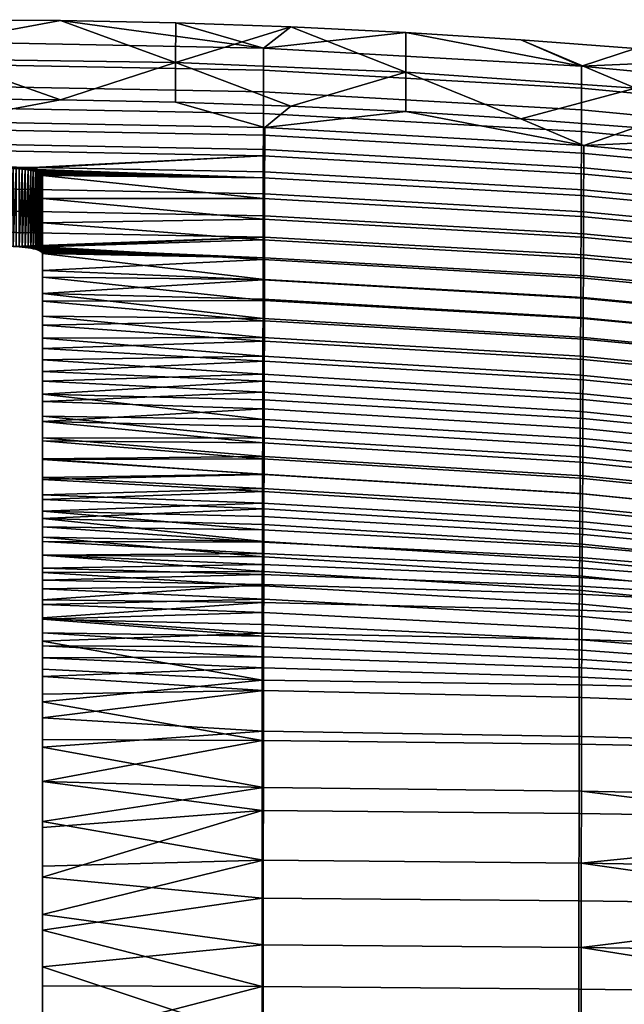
# Model space of a CAD drawing. Header units: millimetres. Extents: x -983 to 983, y -260 to 258.
# Tile 253 of 256: x 743 to 812, y 147 to 258. Entities that reach past the tile are written whole.
import ezdxf

# ---------------------------------------------------------------- set-up
doc = ezdxf.new("R2010")
doc.units = ezdxf.units.MM
doc.header["$MEASUREMENT"] = 0
doc.layers.add('ram', color=31, linetype='Continuous')

msp = doc.modelspace()

# ---------------------------------------------------------------- meshes
at = {"layer": 'ram'}
mesh = msp.add_polyface(dxfattribs=at)
corners = [(735, 253.65, 873.35), (735, 249.17, 873.94), (748.04, 249.08, 873.96), (761.07, 248.81, 874.02), (761.07, 253.29, 873.42), (748.04, 258.03, 872.78), (735, 258.12, 872.76), (761.08, 257.76, 872.83), (774.1, 257.31, 872.92), (735, 244.11, 850.42), (771.15, 243.43, 850.57), (771.15, 245.94, 862.33), (735, 246.63, 862.18), (735, 241.61, 838.65), (771.14, 240.93, 838.81), (735, 239.12, 826.88), (771.14, 238.45, 827.04), (735, 236.62, 814.91), (771.13, 235.95, 815.07), (761.07, 248.81, 874.02), (748.04, 249.08, 873.96), (735, 249.17, 873.94), (771.01, 252.43, 849.62), (735, 253.11, 849.49), (735, 255.61, 861.13), (771.02, 254.92, 861.26), (771.01, 249.96, 837.98), (735, 250.63, 837.84), (771, 247.5, 826.33), (735, 248.18, 826.19), (771, 245.06, 814.68), (735, 245.74, 814.54), (770.99, 242.72, 803.35), (735, 243.39, 803.21), (748.04, 258.03, 872.78), (735, 258.12, 872.76), (742.68, 241.31, 793.21), (742.34, 241.32, 793.25), (743.04, 241.29, 793.13), (742, 241.33, 793.27), (770.99, 240.26, 791.37), (743.73, 241.23, 792.88), (743.38, 241.26, 793.02), (744.39, 241.15, 792.5), (744.07, 241.19, 792.71), (744.69, 241.09, 792.25), (745.21, 240.97, 791.69), (744.96, 241.04, 791.98), (745.61, 240.84, 791.05), (745.42, 240.91, 791.38), (745.75, 240.77, 790.71), (745.94, 240.63, 790.02), (745.86, 240.7, 790.37), (746, 240.49, 789.35), (745.99, 240.56, 789.68), (770.99, 237.89, 779.7), (746, 237.89, 776.51), (761.08, 257.76, 872.83), (742.34, 232.5, 795.05), (742.34, 241.32, 793.25), (742.68, 241.31, 793.21), (743.04, 241.29, 793.13), (742.68, 232.49, 795.01), (743.38, 241.26, 793.02), (743.38, 232.45, 794.83), (743.04, 232.47, 794.93), (743.73, 241.23, 792.88), (744.07, 241.19, 792.71), (744.39, 241.15, 792.5), (744.07, 232.37, 794.51), (744.69, 241.09, 792.25), (744.39, 232.33, 794.3), (743.73, 232.41, 794.68), (742, 232.51, 795.07), (742, 241.33, 793.27), (744.96, 232.22, 793.78), (744.96, 241.04, 791.98), (745.21, 240.97, 791.69), (745.42, 232.09, 793.18), (745.42, 240.91, 791.38), (745.61, 240.84, 791.05), (745.21, 232.16, 793.49), (745.75, 231.95, 792.51), (745.75, 240.77, 790.71), (745.86, 240.7, 790.37), (746, 236.08, 790.25), (745.94, 240.63, 790.02), (745.99, 240.56, 789.68), (746, 240.49, 789.35), (745.86, 231.88, 792.17), (745.61, 232.02, 792.85), (744.69, 232.28, 794.05), (746, 237.89, 776.51), (735, 241.35, 793.26), (735, 232.53, 795.06)]
mesh.append_faces([[corners[k] for k in face] for face in [(0, 1, 2, 2), (2, 3, 4, 4), (2, 4, 0, 0), (4, 5, 6, 0), (4, 7, 5, 5), (8, 7, 4, 4), (9, 10, 11, 12), (13, 14, 10, 9), (15, 16, 14, 13), (17, 18, 16, 15), (12, 11, 19, 20), (12, 20, 21, 21), (22, 23, 24, 25), (26, 27, 23, 22), (28, 29, 27, 26), (30, 31, 29, 28), (32, 33, 31, 30), (34, 24, 35, 35), (36, 37, 33, 33), (32, 38, 36, 36), (39, 33, 37, 37), (40, 41, 42, 42), (40, 43, 44, 44), (40, 45, 43, 43), (44, 41, 40, 40), (42, 38, 32, 32), (40, 46, 47, 47), (40, 48, 49, 49), (40, 50, 48, 48), (49, 46, 40, 40), (40, 51, 52, 52), (40, 53, 54, 54), (55, 56, 53, 53), (54, 51, 40, 40), (52, 50, 40, 40), (47, 45, 40, 40), (25, 34, 57, 57), (40, 42, 32, 32), (36, 33, 32, 32), (25, 24, 34, 34), (58, 59, 60, 60), (60, 61, 62, 62), (61, 63, 64, 65), (64, 63, 66, 66), (67, 68, 69, 69), (68, 70, 71, 71), (67, 72, 66, 66), (73, 74, 59, 59), (75, 76, 77, 77), (78, 79, 80, 80), (79, 81, 77, 77), (82, 83, 84, 84), (85, 86, 87, 87), (85, 87, 88, 88), (86, 89, 84, 84), (83, 90, 80, 80), (76, 91, 70, 70), (90, 78, 80, 80), (81, 75, 77, 77), (88, 92, 85, 85), (93, 74, 94, 94)]])
mesh = msp.add_polyface(dxfattribs=at)
corners = [(774.1, 248.36, 874.11), (787.11, 247.73, 874.25), (787.12, 252.2, 873.65), (761.07, 253.29, 873.42), (761.07, 248.81, 874.02), (787.12, 256.68, 873.04), (774.1, 257.31, 872.92), (771.14, 238.45, 827.04), (807.22, 236.41, 827.51), (807.23, 238.88, 839.27), (771.14, 240.93, 838.81), (771.13, 235.95, 815.07), (807.22, 233.92, 815.54), (771.13, 233.55, 803.49), (807.21, 231.52, 803.97), (771.12, 231.18, 791.9), (807.2, 229.15, 792.38), (771.12, 228.75, 779.92), (807.19, 226.72, 780.41), (771.12, 226.39, 768.12), (807.18, 224.35, 768.63), (771.11, 224.06, 756.33), (807.17, 222.01, 756.83), (771.11, 221.76, 744.52), (807.17, 219.7, 745.04), (771.1, 219.5, 732.71), (807.16, 217.42, 733.23), (771.1, 217.26, 720.89), (807.15, 215.17, 721.42), (771.09, 215.14, 709.45), (807.14, 213.03, 710), (771.09, 212.92, 697.23), (807.13, 210.78, 697.79), (771.15, 245.94, 862.33), (787.11, 247.73, 874.25), (774.1, 248.36, 874.11), (761.07, 248.81, 874.02), (807.25, 243.88, 862.79), (746, 231.67, 791.15), (746, 223.59, 750.56), (746, 218.33, 723.05), (746, 215.78, 709.29), (746, 213.28, 695.51), (771.08, 210.8, 685.39), (746, 226.28, 764.3), (806.99, 250.38, 850.03), (771.01, 252.43, 849.62), (771.02, 254.92, 861.26), (807, 252.86, 861.66), (806.99, 247.92, 838.39), (771.01, 249.96, 837.98), (806.98, 245.47, 826.75), (771, 247.5, 826.33), (806.97, 243.04, 815.11), (771, 245.06, 814.68), (806.96, 240.69, 803.78), (770.99, 242.72, 803.35), (806.95, 238.23, 791.8), (770.99, 240.26, 791.37), (806.94, 235.86, 780.15), (770.99, 237.89, 779.7), (806.94, 233.52, 768.48), (770.98, 235.56, 768.03), (806.93, 231.2, 756.82), (770.98, 233.25, 756.36), (806.92, 228.93, 745.28), (770.97, 230.99, 744.8), (806.91, 226.65, 733.47), (770.97, 228.72, 732.99), (806.9, 224.45, 721.97), (770.96, 226.54, 721.48), (806.89, 222.22, 710.09), (770.96, 224.32, 709.59), (806.89, 220.06, 698.39), (770.95, 222.18, 697.88), (806.88, 217.94, 686.69), (770.95, 220.08, 686.17), (806.87, 215.87, 674.98), (770.95, 218.03, 674.44), (806.86, 213.84, 663.25), (770.94, 216.02, 662.71), (806.85, 211.95, 652.04), (770.94, 214.14, 651.49), (806.85, 209.94, 639.79), (770.93, 212.14, 639.22), (774.1, 257.31, 872.92), (787.12, 256.68, 873.04), (761.08, 257.76, 872.83), (746, 237.89, 776.51), (746, 240.49, 789.35), (746, 235.15, 762.73), (746, 232.44, 748.94), (746, 227.17, 721.33), (746, 224.61, 707.52), (746, 222.1, 693.69), (746, 217.26, 666.01), (746, 212.68, 638.28), (770.93, 210.28, 627.47), (746, 214.94, 652.15), (746, 219.65, 679.86)]
mesh.append_faces([[corners[k] for k in face] for face in [(0, 1, 2, 2), (3, 4, 0, 0), (2, 5, 6, 6), (6, 3, 2, 2), (0, 2, 3, 3), (7, 8, 9, 10), (11, 12, 8, 7), (13, 14, 12, 11), (15, 16, 14, 13), (17, 18, 16, 15), (19, 20, 18, 17), (21, 22, 20, 19), (23, 24, 22, 21), (25, 26, 24, 23), (27, 28, 26, 25), (29, 30, 28, 27), (31, 32, 30, 29), (33, 34, 35, 35), (33, 35, 36, 36), (37, 34, 33, 33), (15, 38, 17, 17), (39, 23, 21, 21), (40, 27, 25, 25), (41, 29, 27, 27), (42, 43, 31, 31), (44, 21, 19, 19), (45, 46, 47, 48), (49, 50, 46, 45), (51, 52, 50, 49), (53, 54, 52, 51), (55, 56, 54, 53), (57, 58, 56, 55), (59, 60, 58, 57), (61, 62, 60, 59), (63, 64, 62, 61), (65, 66, 64, 63), (67, 68, 66, 65), (69, 70, 68, 67), (71, 72, 70, 69), (73, 74, 72, 71), (75, 76, 74, 73), (77, 78, 76, 75), (79, 80, 78, 77), (81, 82, 80, 79), (83, 84, 82, 81), (47, 85, 86, 86), (47, 87, 85, 85), (88, 60, 62, 62), (60, 89, 58, 58), (86, 48, 47, 47), (90, 62, 64, 64), (66, 91, 64, 64), (92, 68, 70, 70), (93, 72, 74, 74), (94, 74, 76, 76), (92, 70, 72, 72), (95, 78, 80, 80), (96, 82, 84, 84), (96, 84, 97, 97), (98, 80, 82, 82), (99, 76, 78, 78)]])
mesh = msp.add_polyface(dxfattribs=at)
corners = [(800.11, 246.92, 874.43), (813.09, 245.93, 874.64), (813.1, 250.4, 874.01), (826.05, 244.77, 874.89), (787.12, 252.2, 873.65), (787.11, 247.73, 874.25), (838.98, 243.42, 875.18), (851.87, 241.9, 875.51), (838.99, 247.89, 874.53), (800.12, 255.86, 873.2), (787.12, 256.68, 873.04), (826.06, 253.7, 873.61), (813.1, 254.87, 873.39), (864.75, 244.66, 875.18), (851.89, 250.82, 874.16), (838.99, 252.35, 873.87), (864.75, 249.11, 874.49), (807.24, 241.37, 851.03), (843.23, 237.96, 851.79), (843.24, 240.44, 863.54), (807.25, 243.88, 862.79), (807.23, 238.88, 839.27), (843.22, 235.48, 840.04), (807.22, 236.41, 827.51), (843.21, 233.02, 828.28), (807.22, 233.92, 815.54), (843.19, 230.53, 816.33), (807.21, 231.52, 803.97), (843.18, 228.14, 804.77), (807.2, 229.15, 792.38), (843.17, 225.77, 793.19), (807.19, 226.72, 780.41), (843.16, 223.33, 781.23), (807.18, 224.35, 768.63), (843.15, 220.95, 769.46), (807.17, 222.01, 756.83), (843.14, 218.59, 757.68), (807.17, 219.7, 745.04), (843.13, 216.26, 745.9), (807.16, 217.42, 733.23), (843.12, 213.95, 734.11), (807.15, 215.17, 721.42), (843.11, 211.68, 722.31), (807.14, 213.03, 710), (843.1, 209.51, 710.91), (771.15, 243.43, 850.57), (771.15, 245.94, 862.33), (771.14, 240.93, 838.81), (879.06, 235.64, 864.6), (864.74, 240.21, 875.88), (851.87, 241.9, 875.51), (838.98, 243.42, 875.18), (826.05, 244.77, 874.89), (813.09, 245.93, 874.64), (800.11, 246.92, 874.43), (787.11, 247.73, 874.25), (842.91, 246.97, 850.7), (806.99, 250.38, 850.03), (807, 252.86, 861.66), (842.92, 249.43, 862.33), (842.9, 244.52, 839.08), (806.99, 247.92, 838.39), (842.89, 242.08, 827.44), (806.98, 245.47, 826.75), (842.88, 239.66, 815.81), (806.97, 243.04, 815.11), (842.87, 237.31, 804.49), (806.96, 240.69, 803.78), (842.86, 234.85, 792.53), (806.95, 238.23, 791.8), (842.85, 232.48, 780.89), (806.94, 235.86, 780.15), (842.84, 230.12, 769.24), (806.94, 233.52, 768.48), (842.83, 227.79, 757.59), (806.93, 231.2, 756.82), (842.82, 225.5, 746.06), (806.92, 228.93, 745.28), (842.81, 223.19, 734.27), (806.91, 226.65, 733.47), (842.8, 220.97, 722.79), (806.9, 224.45, 721.97), (842.79, 218.71, 710.93), (806.89, 222.22, 710.09), (842.78, 216.52, 699.25), (806.89, 220.06, 698.39), (842.77, 214.37, 687.56), (806.88, 217.94, 686.69), (842.76, 212.27, 675.87), (806.87, 215.87, 674.98), (842.75, 210.21, 664.16), (806.86, 213.84, 663.25), (842.74, 208.3, 652.96), (806.85, 211.95, 652.04), (787.12, 256.68, 873.04), (800.12, 255.86, 873.2), (813.1, 254.87, 873.39), (826.06, 253.7, 873.61), (838.99, 252.35, 873.87), (851.89, 250.82, 874.16), (864.75, 249.11, 874.49)]
mesh.append_faces([[corners[k] for k in face] for face in [(0, 1, 2, 2), (1, 3, 2, 2), (4, 5, 0, 0), (6, 7, 8, 8), (3, 6, 8, 8), (0, 2, 4, 4), (2, 9, 10, 4), (8, 11, 12, 2), (7, 13, 8, 8), (13, 14, 15, 8), (12, 9, 2, 2), (3, 8, 2, 2), (13, 16, 14, 14), (8, 15, 11, 11), (17, 18, 19, 20), (21, 22, 18, 17), (23, 24, 22, 21), (25, 26, 24, 23), (27, 28, 26, 25), (29, 30, 28, 27), (31, 32, 30, 29), (33, 34, 32, 31), (35, 36, 34, 33), (37, 38, 36, 35), (39, 40, 38, 37), (41, 42, 40, 39), (43, 44, 42, 41), (45, 17, 20, 46), (47, 21, 17, 45), (19, 48, 49, 50), (19, 50, 51, 51), (19, 51, 52, 52), (20, 53, 54, 54), (20, 54, 55, 55), (20, 52, 53, 53), (20, 19, 52, 52), (56, 57, 58, 59), (60, 61, 57, 56), (62, 63, 61, 60), (64, 65, 63, 62), (66, 67, 65, 64), (68, 69, 67, 66), (70, 71, 69, 68), (72, 73, 71, 70), (74, 75, 73, 72), (76, 77, 75, 74), (78, 79, 77, 76), (80, 81, 79, 78), (82, 83, 81, 80), (84, 85, 83, 82), (86, 87, 85, 84), (88, 89, 87, 86), (90, 91, 89, 88), (92, 93, 91, 90), (58, 94, 95, 95), (58, 96, 97, 97), (59, 98, 99, 99), (59, 99, 100, 100), (59, 97, 98, 98), (58, 95, 96, 96), (58, 97, 59, 59)]])
mesh = msp.add_polyface(dxfattribs=at)
corners = [(735, 234.23, 803.33), (771.13, 233.55, 803.49), (771.13, 235.95, 815.07), (735, 236.62, 814.91), (744.07, 232.37, 794.51), (771.12, 231.18, 791.9), (745.99, 231.74, 791.49), (746, 231.67, 791.15), (771.12, 226.39, 768.12), (771.12, 228.75, 779.92), (746, 229.02, 778.03), (746, 226.28, 764.3), (742.68, 232.49, 795.01), (743.04, 232.47, 794.93), (743.73, 232.41, 794.68), (743.38, 232.45, 794.83), (742.34, 232.5, 795.05), (742, 232.51, 795.07), (735, 232.53, 795.06), (744.39, 232.33, 794.3), (745.61, 232.02, 792.85), (745.75, 231.95, 792.51), (745.94, 231.81, 791.82), (745.86, 231.88, 792.17), (744.69, 232.28, 794.05), (745.21, 232.16, 793.49), (745.42, 232.09, 793.18), (744.96, 232.22, 793.78), (746, 223.59, 750.56), (746, 220.94, 736.81), (771.11, 221.76, 744.52), (771.11, 224.06, 756.33), (746, 235.15, 762.73), (746, 237.89, 776.51), (770.98, 235.56, 768.03), (746, 232.44, 748.94), (770.98, 233.25, 756.36), (770.97, 228.72, 732.99), (746, 227.17, 721.33), (746, 229.78, 735.14), (770.96, 224.32, 709.59), (746, 224.61, 707.52), (770.95, 222.18, 697.88), (746, 222.1, 693.69), (770.97, 230.99, 744.8), (742.34, 232.5, 795.05), (742.68, 241.31, 793.21), (742.68, 232.49, 795.01), (743.04, 241.29, 793.13), (743.04, 232.47, 794.93), (744.07, 241.19, 792.71), (744.07, 232.37, 794.51), (743.73, 232.41, 794.68), (744.69, 241.09, 792.25), (744.69, 232.28, 794.05), (744.39, 232.33, 794.3), (744.39, 241.15, 792.5), (744.96, 241.04, 791.98), (744.96, 232.22, 793.78), (743.38, 232.45, 794.83), (743.73, 241.23, 792.88), (745.21, 232.16, 793.49), (745.42, 240.91, 791.38), (745.42, 232.09, 793.18), (745.75, 240.77, 790.71), (745.75, 231.95, 792.51), (745.61, 232.02, 792.85), (745.86, 240.7, 790.37), (745.86, 231.88, 792.17), (745.94, 240.63, 790.02), (746, 236.08, 790.25), (745.94, 231.81, 791.82), (745.99, 231.74, 791.49), (746, 231.67, 791.15), (742, 232.51, 795.07), (742.34, 241.32, 793.25), (746, 229.78, 735.14), (746, 220.94, 736.81), (746, 223.59, 750.56), (746, 227.17, 721.33), (746, 218.33, 723.05), (746, 224.61, 707.52), (746, 232.44, 748.94), (746, 226.28, 764.3), (746, 235.15, 762.73), (746, 229.02, 778.03), (746, 237.89, 776.51), (742, 241.33, 793.27), (735, 232.53, 795.06)]
mesh.append_faces([[corners[k] for k in face] for face in [(0, 1, 2, 3), (1, 4, 5, 5), (6, 7, 5, 5), (8, 9, 10, 10), (7, 10, 9, 9), (11, 8, 10, 10), (12, 13, 1, 1), (14, 4, 1, 1), (15, 14, 1, 1), (13, 15, 1, 1), (12, 0, 16, 16), (0, 17, 16, 16), (0, 18, 17, 17), (12, 1, 0, 0), (5, 4, 19, 19), (20, 21, 5, 5), (5, 22, 6, 6), (23, 22, 5, 5), (21, 23, 5, 5), (19, 24, 5, 5), (25, 26, 5, 5), (27, 25, 5, 5), (24, 27, 5, 5), (20, 5, 26, 26), (28, 29, 30, 30), (11, 28, 31, 31), (32, 33, 34, 34), (35, 32, 36, 36), (37, 38, 39, 39), (40, 41, 38, 38), (41, 42, 43, 43), (44, 39, 35, 35), (44, 37, 39, 39), (45, 46, 47, 47), (47, 48, 49, 49), (50, 51, 52, 52), (53, 54, 55, 55), (51, 56, 55, 55), (54, 57, 58, 58), (59, 60, 52, 52), (61, 62, 63, 63), (64, 65, 66, 66), (67, 68, 65, 65), (69, 70, 71, 71), (72, 70, 73, 73), (72, 71, 70, 70), (68, 69, 71, 71), (74, 75, 45, 45), (76, 77, 78, 78), (77, 79, 80, 80), (80, 79, 81, 81), (78, 82, 76, 76), (79, 77, 76, 76), (83, 84, 82, 82), (78, 83, 82, 82), (85, 84, 83, 83), (86, 85, 73, 73), (73, 70, 86, 86), (86, 84, 85, 85), (87, 74, 88, 88)]])
mesh = msp.add_polyface(dxfattribs=at)
corners = [(771.1, 219.5, 732.71), (771.11, 221.76, 744.52), (746, 220.94, 736.81), (771.08, 208.73, 673.55), (771.08, 210.8, 685.39), (746, 210.84, 681.72), (771.09, 212.92, 697.23), (771.09, 215.14, 709.45), (746, 215.78, 709.29), (771.06, 199.14, 614.18), (771.06, 201.04, 626.66), (746, 201.71, 626.47), (771.04, 194.11, 578.45), (771.05, 195.72, 590.37), (746, 195.63, 584.91), (771.07, 202.81, 637.95), (771.07, 204.77, 650.02), (746, 203.89, 640.3), (746, 208.46, 667.93), (746, 206.14, 654.12), (771.08, 206.71, 661.69), (746, 213.28, 695.51), (746, 218.33, 723.05), (771.1, 217.26, 720.89), (746, 197.58, 598.78), (771.05, 197.39, 602.28), (746, 199.6, 612.63), (770.95, 218.03, 674.44), (746, 217.26, 666.01), (746, 219.65, 679.86), (746, 222.1, 693.69), (770.95, 220.08, 686.17), (746, 214.94, 652.15), (770.94, 216.02, 662.71), (770.94, 214.14, 651.49), (746, 212.68, 638.28), (746, 210.49, 624.4), (770.93, 210.28, 627.47), (770.92, 208.47, 615.7), (746, 208.38, 610.51), (770.92, 206.73, 603.93), (746, 206.36, 596.61), (770.91, 203.45, 580.35), (746, 202.56, 568.76), (746, 204.41, 582.69), (770.91, 205.1, 592.47), (770.9, 199.05, 544.92), (746, 199.13, 540.87), (746, 200.8, 554.82), (770.89, 197.75, 533.1), (746, 197.57, 526.91), (770.9, 200.44, 556.74), (746, 196.12, 512.93), (770.89, 196.51, 521.26), (746, 194.76, 498.95), (770.88, 195.38, 509.42), (770.9, 201.96, 568.94), (746, 190.35, 543.24), (746, 192.01, 557.14), (746, 199.13, 540.87), (746, 195.63, 584.91), (746, 202.56, 568.76), (746, 193.78, 571.03), (746, 197.57, 526.91), (746, 200.8, 554.82), (746, 197.58, 598.78), (746, 199.6, 612.63), (746, 206.36, 596.61), (746, 210.49, 624.4), (746, 201.71, 626.47), (746, 203.89, 640.3), (746, 208.38, 610.51), (746, 204.41, 582.69), (746, 212.68, 638.28), (746, 214.94, 652.15), (746, 206.14, 654.12), (746, 208.46, 667.93), (746, 217.26, 666.01), (746, 210.84, 681.72), (746, 219.65, 679.86), (746, 213.28, 695.51), (746, 222.1, 693.69), (746, 215.78, 709.29), (746, 224.61, 707.52), (746, 218.33, 723.05)]
mesh.append_faces([[corners[k] for k in face] for face in [(0, 1, 2, 2), (3, 4, 5, 5), (6, 7, 8, 8), (9, 10, 11, 11), (12, 13, 14, 14), (15, 16, 17, 17), (3, 5, 18, 18), (17, 16, 19, 19), (18, 19, 20, 20), (21, 5, 4, 4), (2, 22, 0, 0), (21, 6, 8, 8), (8, 23, 22, 22), (15, 17, 11, 11), (14, 13, 24, 24), (24, 25, 26, 26), (9, 11, 26, 26), (27, 28, 29, 29), (29, 30, 31, 31), (32, 28, 33, 33), (34, 35, 32, 32), (36, 35, 37, 37), (38, 39, 36, 36), (39, 40, 41, 41), (42, 43, 44, 44), (44, 41, 45, 45), (46, 47, 48, 48), (47, 49, 50, 50), (48, 43, 51, 51), (52, 50, 53, 53), (54, 52, 55, 55), (48, 51, 46, 46), (47, 46, 49, 49), (52, 53, 55, 55), (50, 49, 53, 53), (43, 56, 51, 51), (57, 58, 59, 59), (60, 61, 62, 62), (63, 57, 59, 59), (64, 62, 61, 61), (59, 58, 64, 64), (65, 66, 67, 67), (68, 69, 70, 70), (69, 71, 66, 66), (65, 72, 60, 60), (60, 72, 61, 61), (67, 66, 71, 71), (68, 70, 73, 73), (71, 69, 68, 68), (74, 75, 76, 76), (76, 77, 74, 74), (75, 74, 73, 73), (75, 73, 70, 70), (78, 77, 76, 76), (72, 65, 67, 67), (79, 78, 80, 80), (80, 81, 79, 79), (79, 77, 78, 78), (82, 81, 80, 80), (83, 82, 84, 84), (83, 81, 82, 82)]])
mesh = msp.add_polyface(dxfattribs=at)
corners = [(842.89, 176.09, 473.47), (842.88, 170.16, 463.26), (860.81, 169.69, 463.78), (878.71, 172.19, 469.44), (842.87, 162.2, 454.12), (860.79, 161.84, 454.57), (860.8, 166, 458.98), (842.87, 166.4, 458.5), (842.86, 152.73, 446.77), (860.78, 152.42, 447.16), (860.79, 157.32, 450.63), (842.86, 157.64, 450.22), (807.13, 210.78, 697.79), (843.09, 207.23, 698.72), (843.1, 209.51, 710.91), (807.14, 213.03, 710), (807.12, 208.65, 685.96), (843.08, 205.07, 686.91), (807.12, 206.56, 674.12), (843.07, 202.95, 675.09), (807.11, 204.52, 662.28), (843.06, 200.88, 663.26), (807.1, 202.57, 650.61), (843.05, 198.91, 651.61), (807.09, 200.61, 638.56), (843.04, 196.93, 639.56), (807.08, 198.83, 627.27), (843.03, 195.15, 628.28), (807.07, 196.94, 614.8), (843.02, 193.27, 615.82), (807.07, 195.22, 602.9), (843.01, 191.59, 603.93), (807.06, 193.58, 590.99), (842.99, 190.03, 592.03), (807.05, 192.04, 579.07), (842.98, 188.59, 580.11), (807.04, 190.64, 567.53), (842.97, 187.34, 568.57), (807.03, 189.24, 555.21), (842.96, 186.13, 556.24), (807.03, 187.99, 543.21), (842.95, 185.09, 544.24), (807.02, 186.84, 531.31), (842.94, 184.19, 532.34), (807.01, 185.77, 519.35), (842.93, 183.39, 520.39), (807, 184.84, 507.39), (842.92, 182.73, 508.43), (806.99, 183.78, 495.44), (842.91, 182.02, 496.48), (806.98, 181.47, 483.69), (842.9, 180.11, 484.71), (806.97, 177.08, 472.55), (806.97, 170.89, 462.46), (806.96, 162.76, 453.44), (806.95, 153.21, 446.17), (771.08, 210.8, 685.39), (771.09, 212.92, 697.23), (842.73, 206.28, 640.72), (806.85, 209.94, 639.79), (806.85, 211.95, 652.04), (842.74, 208.3, 652.96), (842.72, 204.41, 628.99), (806.84, 208.08, 628.04), (842.71, 202.62, 617.24), (806.83, 206.28, 616.28), (842.7, 200.93, 605.48), (806.82, 204.56, 604.51), (842.69, 199.4, 594.02), (806.81, 202.96, 593.05), (842.67, 197.91, 581.91), (806.8, 201.37, 580.94), (842.67, 196.64, 570.49), (806.8, 199.96, 569.52), (842.65, 195.42, 558.29), (806.79, 198.56, 557.32), (842.64, 194.36, 546.47), (806.78, 197.3, 545.5), (842.63, 193.44, 534.65), (806.77, 196.13, 533.68), (842.62, 192.62, 522.82), (806.76, 195.05, 521.85), (842.61, 191.94, 510.99), (806.76, 194.09, 510.01), (842.6, 191.31, 499.16), (806.75, 193.15, 498.17), (842.59, 189.9, 486.84), (806.74, 191.36, 485.86), (842.58, 186.91, 476.01), (806.73, 188.06, 475.08), (842.57, 182.04, 465.21), (806.72, 182.93, 464.37), (842.56, 175.5, 455.32), (806.71, 176.19, 454.6), (842.55, 167.79, 447.01), (806.71, 168.37, 446.37), (842.54, 157.99, 439.44), (806.7, 158.49, 438.86), (878.45, 188.93, 512.37), (878.46, 189.21, 524.19), (878.43, 188.72, 500.55), (878.42, 187.85, 488.22), (878.41, 185.3, 477.31), (878.4, 180.81, 466.38), (878.39, 174.54, 456.34), (878.38, 166.99, 447.9), (878.37, 157.28, 440.25)]
mesh.append_faces([[corners[k] for k in face] for face in [(0, 1, 2, 2), (2, 3, 0, 0), (4, 5, 6, 7), (7, 6, 2, 1), (8, 9, 10, 11), (11, 10, 5, 4), (12, 13, 14, 15), (16, 17, 13, 12), (18, 19, 17, 16), (20, 21, 19, 18), (22, 23, 21, 20), (24, 25, 23, 22), (26, 27, 25, 24), (28, 29, 27, 26), (30, 31, 29, 28), (32, 33, 31, 30), (34, 35, 33, 32), (36, 37, 35, 34), (38, 39, 37, 36), (40, 41, 39, 38), (42, 43, 41, 40), (44, 45, 43, 42), (46, 47, 45, 44), (48, 49, 47, 46), (50, 51, 49, 48), (52, 0, 51, 50), (53, 1, 0, 52), (7, 1, 53, 53), (54, 4, 7, 7), (53, 54, 7, 7), (11, 4, 54, 54), (55, 8, 11, 11), (54, 55, 11, 11), (56, 16, 12, 57), (58, 59, 60, 61), (62, 63, 59, 58), (64, 65, 63, 62), (66, 67, 65, 64), (68, 69, 67, 66), (70, 71, 69, 68), (72, 73, 71, 70), (74, 75, 73, 72), (76, 77, 75, 74), (78, 79, 77, 76), (80, 81, 79, 78), (82, 83, 81, 80), (84, 85, 83, 82), (86, 87, 85, 84), (88, 89, 87, 86), (90, 91, 89, 88), (92, 93, 91, 90), (94, 95, 93, 92), (96, 97, 95, 94), (98, 82, 80, 99), (100, 84, 82, 98), (101, 86, 84, 100), (102, 88, 86, 101), (103, 90, 88, 102), (104, 92, 90, 103), (105, 94, 92, 104), (106, 96, 94, 105)]])
mesh = msp.add_polyface(dxfattribs=at)
corners = [(771.08, 208.73, 673.55), (807.12, 206.56, 674.12), (807.12, 208.65, 685.96), (771.08, 210.8, 685.39), (771.08, 206.71, 661.69), (807.11, 204.52, 662.28), (771.07, 204.77, 650.02), (807.1, 202.57, 650.61), (771.07, 202.81, 637.95), (807.09, 200.61, 638.56), (771.06, 201.04, 626.66), (807.08, 198.83, 627.27), (771.06, 199.14, 614.18), (807.07, 196.94, 614.8), (771.05, 197.39, 602.28), (807.07, 195.22, 602.9), (771.05, 195.72, 590.37), (807.06, 193.58, 590.99), (771.04, 194.11, 578.45), (807.05, 192.04, 579.07), (771.04, 192.62, 566.91), (807.04, 190.64, 567.53), (771.03, 191.11, 554.59), (807.03, 189.24, 555.21), (771.03, 189.73, 542.59), (807.03, 187.99, 543.21), (771.03, 188.43, 530.69), (807.02, 186.84, 531.31), (771.02, 187.2, 518.73), (807.01, 185.77, 519.35), (771.02, 186.1, 506.76), (807, 184.84, 507.39), (771.01, 184.83, 494.81), (806.99, 183.78, 495.44), (771.01, 182.28, 483.08), (806.98, 181.47, 483.69), (771, 177.67, 472), (806.97, 177.08, 472.55), (771, 171.32, 461.98), (806.97, 170.89, 462.46), (770.99, 163.09, 453.04), (806.96, 162.76, 453.44), (770.99, 153.5, 445.81), (806.95, 153.21, 446.17), (746, 208.46, 667.93), (746, 206.14, 654.12), (746, 201.71, 626.47), (746, 199.6, 612.63), (746, 197.58, 598.78), (746, 193.78, 571.03), (746, 190.35, 543.24), (746, 188.78, 529.33), (746, 187.32, 515.4), (746, 183.85, 487.65), (746, 175.87, 468.31), (746, 179.18, 474.48), (746, 167.47, 457.12), (746, 185.97, 501.47), (806.84, 208.08, 628.04), (770.93, 210.28, 627.47), (770.93, 212.14, 639.22), (806.85, 209.94, 639.79), (806.83, 206.28, 616.28), (770.92, 208.47, 615.7), (806.82, 204.56, 604.51), (770.92, 206.73, 603.93), (806.81, 202.96, 593.05), (770.91, 205.1, 592.47), (806.8, 201.37, 580.94), (770.91, 203.45, 580.35), (806.8, 199.96, 569.52), (770.9, 201.96, 568.94), (806.79, 198.56, 557.32), (770.9, 200.44, 556.74), (806.78, 197.3, 545.5), (770.9, 199.05, 544.92), (806.77, 196.13, 533.68), (770.89, 197.75, 533.1), (806.76, 195.05, 521.85), (770.89, 196.51, 521.26), (806.76, 194.09, 510.01), (770.88, 195.38, 509.42), (806.75, 193.15, 498.17), (770.88, 194.25, 497.57), (806.74, 191.36, 485.86), (770.87, 192.24, 485.27), (806.73, 188.06, 475.08), (770.87, 188.75, 474.52), (806.72, 182.93, 464.37), (770.86, 183.46, 463.88), (806.71, 176.19, 454.6), (770.86, 176.61, 454.16), (806.71, 168.37, 446.37), (770.86, 168.71, 445.98), (806.7, 158.49, 438.86), (770.85, 158.8, 438.52), (806.69, 148.52, 433.55), (770.85, 148.81, 433.21), (746, 208.38, 610.51), (746, 204.41, 582.69), (746, 202.56, 568.76), (746, 206.36, 596.61), (746, 210.49, 624.4)]
mesh.append_faces([[corners[k] for k in face] for face in [(0, 1, 2, 3), (4, 5, 1, 0), (6, 7, 5, 4), (8, 9, 7, 6), (10, 11, 9, 8), (12, 13, 11, 10), (14, 15, 13, 12), (16, 17, 15, 14), (18, 19, 17, 16), (20, 21, 19, 18), (22, 23, 21, 20), (24, 25, 23, 22), (26, 27, 25, 24), (28, 29, 27, 26), (30, 31, 29, 28), (32, 33, 31, 30), (34, 35, 33, 32), (36, 37, 35, 34), (38, 39, 37, 36), (40, 41, 39, 38), (42, 43, 41, 40), (44, 4, 0, 0), (45, 6, 4, 4), (46, 10, 8, 8), (47, 14, 12, 12), (48, 16, 14, 14), (49, 20, 18, 18), (50, 24, 22, 22), (50, 26, 24, 24), (51, 28, 26, 26), (52, 30, 28, 28), (32, 53, 34, 34), (36, 54, 38, 38), (55, 36, 34, 34), (38, 56, 40, 40), (57, 32, 30, 30), (58, 59, 60, 61), (62, 63, 59, 58), (64, 65, 63, 62), (66, 67, 65, 64), (68, 69, 67, 66), (70, 71, 69, 68), (72, 73, 71, 70), (74, 75, 73, 72), (76, 77, 75, 74), (78, 79, 77, 76), (80, 81, 79, 78), (82, 83, 81, 80), (84, 85, 83, 82), (86, 87, 85, 84), (88, 89, 87, 86), (90, 91, 89, 88), (92, 93, 91, 90), (94, 95, 93, 92), (96, 97, 95, 94), (98, 63, 65, 65), (99, 67, 69, 69), (100, 69, 71, 71), (101, 65, 67, 67), (102, 59, 63, 63)]])
mesh = msp.add_polyface(dxfattribs=at)
corners = [(771.03, 191.11, 554.59), (771.04, 192.62, 566.91), (746, 192.01, 557.14), (746, 190.35, 543.24), (746, 188.78, 529.33), (771.03, 188.43, 530.69), (746, 187.32, 515.4), (771.02, 187.2, 518.73), (746, 193.78, 571.03), (771.04, 194.11, 578.45), (746, 195.63, 584.91), (746, 175.87, 468.31), (746, 171.97, 462.5), (771, 171.32, 461.98), (746, 156.94, 447.92), (770.99, 163.09, 453.04), (746, 162.43, 452.24), (746, 167.47, 457.12), (770.99, 153.5, 445.81), (746, 151.04, 444.21), (746, 183.85, 487.65), (746, 181.86, 480.94), (771.01, 182.28, 483.08), (771, 177.67, 472), (746, 179.18, 474.48), (746, 185.97, 501.47), (771.01, 184.83, 494.81), (771.02, 186.1, 506.76), (746, 194.76, 498.95), (770.88, 195.38, 509.42), (770.88, 194.25, 497.57), (746, 192.51, 485.09), (746, 187.87, 471.85), (746, 190.5, 478.36), (770.87, 188.75, 474.52), (746, 184.69, 465.58), (770.86, 183.46, 463.88), (746, 180.98, 459.62), (746, 176.73, 454.03), (770.86, 176.61, 454.16), (770.86, 168.71, 445.98), (746, 166.79, 444.13), (746, 171.99, 448.85), (746, 161.17, 439.91), (770.85, 158.8, 438.52), (746, 155.19, 436.23), (770.87, 192.24, 485.27), (770.85, 148.81, 433.21), (746, 155.19, 436.23), (746, 151.04, 444.21), (746, 156.94, 447.92), (746, 161.17, 439.91), (746, 166.79, 444.13), (746, 162.43, 452.24), (746, 171.99, 448.85), (746, 167.47, 457.12), (746, 171.97, 462.5), (746, 176.73, 454.03), (746, 175.87, 468.31), (746, 179.18, 474.48), (746, 180.98, 459.62), (746, 184.69, 465.58), (746, 181.86, 480.94), (746, 183.85, 487.65), (746, 185.97, 501.47), (746, 190.5, 478.36), (746, 187.32, 515.4), (746, 194.76, 498.95), (746, 187.87, 471.85), (746, 192.51, 485.09), (746, 188.78, 529.33), (746, 196.12, 512.93), (746, 197.57, 526.91), (746, 190.35, 543.24), (746, 193.78, 571.03), (746, 200.8, 554.82), (746, 192.01, 557.14)]
mesh.append_faces([[corners[k] for k in face] for face in [(0, 1, 2, 2), (3, 4, 5, 5), (6, 7, 4, 4), (3, 0, 2, 2), (1, 8, 2, 2), (9, 10, 8, 8), (11, 12, 13, 13), (14, 15, 16, 16), (17, 16, 15, 15), (18, 15, 14, 14), (12, 17, 13, 13), (19, 18, 14, 14), (20, 21, 22, 22), (11, 23, 24, 24), (24, 22, 21, 21), (25, 20, 26, 26), (25, 27, 6, 6), (28, 29, 30, 30), (31, 28, 30, 30), (32, 33, 34, 34), (35, 32, 36, 36), (36, 37, 35, 35), (38, 37, 39, 39), (40, 41, 42, 42), (43, 41, 40, 40), (44, 45, 43, 43), (39, 42, 38, 38), (31, 46, 33, 33), (34, 36, 32, 32), (39, 40, 42, 42), (40, 44, 43, 43), (36, 39, 37, 37), (46, 31, 30, 30), (47, 45, 44, 44), (46, 34, 33, 33), (48, 49, 50, 50), (51, 48, 50, 50), (52, 51, 53, 53), (53, 51, 50, 50), (54, 55, 56, 56), (52, 53, 55, 55), (57, 54, 56, 56), (52, 55, 54, 54), (58, 57, 56, 56), (59, 60, 58, 58), (58, 60, 57, 57), (61, 60, 59, 59), (61, 59, 62, 62), (63, 64, 65, 65), (64, 66, 67, 67), (68, 62, 63, 63), (62, 68, 61, 61), (64, 69, 65, 65), (69, 64, 67, 67), (66, 70, 71, 71), (72, 70, 73, 73), (74, 75, 76, 76), (67, 66, 71, 71), (68, 63, 65, 65), (71, 70, 72, 72)]])
mesh = msp.add_polyface(dxfattribs=at)
corners = [(842.85, 142.03, 441.37), (860.77, 141.73, 441.75), (860.78, 147.21, 444.2), (842.85, 147.51, 443.82), (842.84, 130.5, 438.06), (842.86, 152.73, 446.77), (806.95, 153.21, 446.17), (806.94, 142.48, 440.79), (806.93, 130.96, 437.42), (806.92, 119.03, 436.12), (842.83, 118.57, 436.87), (806.92, 107.01, 436.07), (842.82, 106.57, 436.94), (770.98, 142.76, 440.44), (770.99, 153.5, 445.81), (770.98, 131.24, 437.03), (770.97, 119.3, 435.67), (770.97, 107.28, 435.55), (735, 95.68, 435.3), (770.97, 95.6, 435.49), (735, 107.37, 435.38), (746, 138.19, 438.69), (746, 123.28, 435.77), (746, 124.5, 435.88), (745.99, 122.94, 435.74), (746, 151.04, 444.21), (746, 144.76, 441.12), (746, 131.42, 436.94), (745.94, 122.59, 435.72), (745.75, 121.89, 435.67), (745.61, 121.55, 435.64), (745.86, 122.24, 435.69), (745.42, 121.21, 435.62), (745.21, 120.89, 435.61), (744.69, 120.32, 435.57), (744.39, 120.07, 435.56), (744.96, 120.59, 435.59), (743.04, 119.42, 435.53), (770.83, 101.53, 426.53), (735, 101.62, 426.35), (735, 113.53, 426.38), (770.83, 113.43, 426.54), (806.68, 136.73, 429.49), (770.84, 137.02, 429.13), (770.85, 148.81, 433.21), (806.69, 148.52, 433.55), (806.67, 125.02, 427.48), (770.84, 125.31, 427.06), (806.67, 113.15, 427.02), (806.66, 101.25, 427.08), (842.53, 148.04, 434.11), (806.7, 158.49, 438.86), (842.54, 157.99, 439.44), (842.52, 136.25, 430.1), (842.51, 124.53, 428.17), (842.5, 112.67, 427.83), (842.49, 100.79, 427.99), (746, 148.9, 433.11), (746, 155.19, 436.23), (745.75, 122.18, 426.66), (745.86, 122.53, 426.68), (745.42, 121.5, 426.61), (745.61, 121.83, 426.64), (745.21, 121.18, 426.6), (746, 135.6, 428.65), (746, 142.35, 430.57), (745.94, 122.88, 426.71), (745.99, 123.22, 426.74), (746, 123.56, 426.77), (742.68, 119.62, 426.51), (743.04, 119.7, 426.52), (744.69, 120.6, 426.56), (744.96, 120.88, 426.58), (744.39, 120.35, 426.55)]
mesh.append_faces([[corners[k] for k in face] for face in [(0, 1, 2, 3), (1, 0, 4, 4), (3, 5, 6, 6), (7, 0, 3, 3), (6, 7, 3, 3), (8, 4, 0, 7), (9, 10, 4, 8), (11, 12, 10, 9), (13, 7, 6, 14), (15, 8, 7, 13), (16, 9, 8, 15), (17, 11, 9, 16), (18, 19, 17, 20), (13, 21, 15, 15), (22, 16, 23, 23), (16, 15, 23, 23), (24, 16, 22, 22), (25, 13, 14, 14), (26, 21, 13, 13), (23, 15, 27, 27), (27, 15, 21, 21), (25, 26, 13, 13), (16, 24, 28, 28), (16, 29, 30, 30), (16, 31, 29, 29), (16, 28, 31, 31), (16, 32, 33, 33), (16, 34, 35, 35), (16, 36, 34, 34), (16, 33, 36, 36), (17, 16, 37, 37), (16, 30, 32, 32), (38, 39, 40, 41), (42, 43, 44, 45), (46, 47, 43, 42), (48, 41, 47, 46), (49, 38, 41, 48), (50, 45, 51, 52), (53, 42, 45, 50), (54, 46, 42, 53), (55, 48, 46, 54), (56, 49, 48, 55), (57, 58, 44, 44), (47, 59, 60, 60), (47, 61, 62, 62), (47, 63, 61, 61), (62, 59, 47, 47), (43, 64, 65, 65), (47, 66, 67, 67), (57, 44, 65, 65), (47, 60, 66, 66), (44, 43, 65, 65), (68, 64, 47, 47), (47, 64, 43, 43), (41, 63, 47, 47), (68, 47, 67, 67), (69, 70, 41, 41), (41, 71, 72, 72), (73, 71, 41, 41), (40, 69, 41, 41), (72, 63, 41, 41)]])
mesh = msp.add_polyface(dxfattribs=at)
corners = [(770.97, 119.3, 435.67), (744.07, 119.86, 435.55), (743.73, 119.68, 435.54), (743.38, 119.53, 435.54), (743.04, 119.42, 435.53), (744.39, 120.07, 435.56), (742.68, 119.34, 435.53), (770.97, 107.28, 435.55), (742.34, 119.3, 435.53), (735, 107.37, 435.38), (742, 119.28, 435.52), (735, 119.28, 435.52), (770.83, 113.43, 426.54), (743.04, 119.7, 426.52), (743.38, 119.81, 426.52), (735, 113.53, 426.38), (742.34, 119.58, 426.51), (742.68, 119.62, 426.51), (742, 119.56, 426.51), (744.07, 120.14, 426.54), (744.39, 120.35, 426.55), (743.73, 119.96, 426.53), (735, 119.57, 426.5), (743.04, 119.42, 435.53), (743.38, 119.81, 426.52), (743.04, 119.7, 426.52), (743.38, 119.53, 435.54), (743.73, 119.96, 426.53), (742.68, 119.62, 426.51), (742.68, 119.34, 435.53), (744.39, 120.35, 426.55), (744.07, 120.14, 426.54), (744.07, 119.86, 435.55), (744.69, 120.6, 426.56), (744.69, 120.32, 435.57), (744.96, 120.88, 426.58), (744.39, 120.07, 435.56), (743.73, 119.68, 435.54), (742.34, 119.58, 426.51), (742.34, 119.3, 435.53), (745.61, 121.55, 435.64), (745.75, 122.18, 426.66), (745.61, 121.83, 426.64), (745.42, 121.5, 426.61), (745.42, 121.21, 435.62), (745.21, 121.18, 426.6), (745.21, 120.89, 435.61), (745.75, 121.89, 435.67), (745.86, 122.53, 426.68), (744.96, 120.59, 435.59), (745.86, 122.24, 435.69), (745.94, 122.88, 426.71), (745.94, 122.59, 435.72), (745.99, 123.22, 426.74), (746, 123.56, 426.77), (745.99, 122.94, 435.74), (742, 119.28, 435.52), (742, 119.56, 426.51), (746, 123.28, 435.77), (746, 135.6, 428.65), (746, 131.42, 436.94), (746, 138.19, 438.69), (746, 142.35, 430.57), (746, 144.76, 441.12), (746, 148.9, 433.11), (746, 124.5, 435.88), (746, 151.04, 444.21), (746, 155.19, 436.23), (735, 119.28, 435.52), (735, 119.57, 426.5)]
mesh.append_faces([[corners[k] for k in face] for face in [(0, 1, 2, 2), (0, 3, 4, 4), (0, 2, 3, 3), (0, 5, 1, 1), (6, 7, 4, 4), (8, 9, 6, 6), (9, 8, 10, 10), (9, 7, 6, 6), (10, 11, 9, 9), (12, 13, 14, 14), (15, 16, 17, 17), (15, 18, 16, 16), (12, 19, 20, 20), (12, 21, 19, 19), (12, 14, 21, 21), (15, 22, 18, 18), (23, 24, 25, 25), (26, 27, 24, 24), (25, 28, 29, 29), (30, 31, 32, 32), (33, 34, 35, 35), (30, 36, 33, 33), (37, 31, 27, 27), (38, 39, 28, 28), (40, 41, 42, 42), (43, 44, 42, 42), (43, 45, 46, 46), (47, 48, 41, 41), (49, 45, 35, 35), (48, 50, 51, 51), (51, 52, 53, 53), (54, 53, 55, 55), (56, 38, 57, 57), (38, 56, 39, 39), (25, 29, 23, 23), (28, 39, 29, 29), (27, 26, 37, 37), (33, 36, 34, 34), (30, 32, 36, 36), (31, 37, 32, 32), (24, 23, 26, 26), (45, 49, 46, 46), (42, 44, 40, 40), (43, 46, 44, 44), (48, 47, 50, 50), (54, 55, 58, 58), (53, 52, 55, 55), (51, 50, 52, 52), (41, 40, 47, 47), (35, 34, 49, 49), (59, 54, 60, 60), (61, 62, 59, 59), (62, 63, 64, 64), (54, 58, 65, 65), (59, 60, 61, 61), (62, 61, 63, 63), (60, 54, 65, 65), (63, 66, 64, 64), (64, 66, 67, 67), (57, 68, 56, 56), (69, 68, 57, 57)]])

doc.saveas('drawing.dxf')
